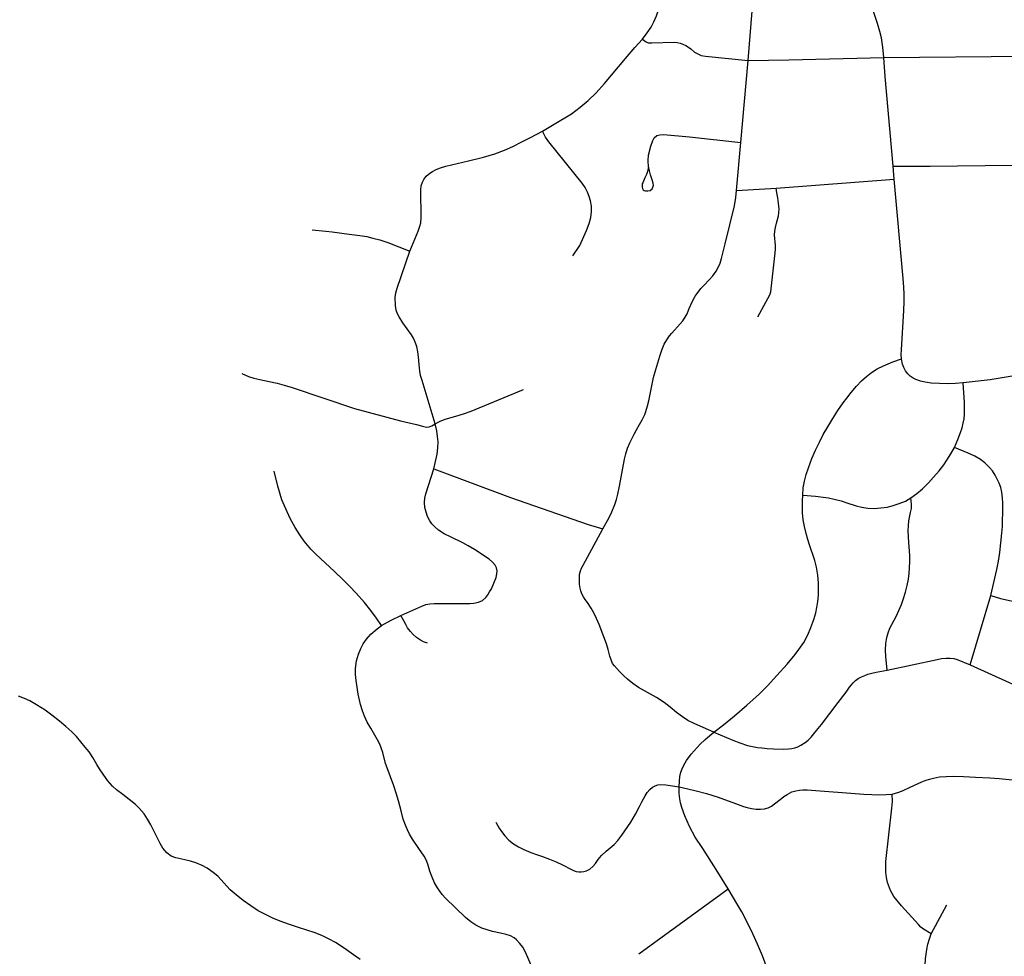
# Model space of a CAD drawing. Extents: x 1410746 to 1533160, y 578873 to 704954.
# Tile 141 of 227: x 1493511 to 1497658, y 628678 to 632624. Entities that reach past the tile are written whole.
import ezdxf

# ---------------------------------------------------------------- set-up
doc = ezdxf.new("R2010")
doc.units = 0
doc.header["$MEASUREMENT"] = 0
doc.layers.add('MC_STREETS', color=254, linetype='CONTINUOUS')

msp = doc.modelspace()

# ---------------------------------------------------------------- linework, layer by layer
at = {"layer": 'MC_STREETS'}
for p, q in [((1496548.23825, 632105.740275), (1496579.1129, 632452.520925)), ((1497151.16415, 632465.139025), (1497804.89355, 632470.4279)), ((1496530.76055, 631904.191775), (1496548.23825, 632105.740275)), ((1497194.58835, 631951.204275), (1497189.81585, 632007.27515)), ((1496697.8094, 631914.47535), (1497194.58835, 631951.204275)), ((1496530.76055, 631904.191775), (1496697.8094, 631914.47535)), ((1497514.922175, 629905.62375), (1497602.2736, 630197.327625)), ((1496118.579925, 628688.685725), (1496494.480425, 628962.215375)), ((1497349.930975, 628772.764725), (1497416.74055, 628894.918725))]:
    msp.add_line(p, q, dxfattribs=at)
for points in [[(1497151.16415, 632465.139025), (1497146.789975, 632507.9525), (1497140.382375, 632547.963775), (1497133.78515, 632574.35265), (1497124.41015, 632607.686), (1497112.257375, 632646.22765), (1497101.8407, 632674.699875), (1497086.2157, 632711.85265), (1497067.812925, 632749.005425), (1497004.7921, 632869.057525), (1496984.913625, 632909.4221), (1496975.538625, 632931.99155), (1496967.118475, 632957.686), (1496961.85185, 632979.2057), (1496955.17465, 633018.986)], [(1496134.0081, 632541.694375), (1496154.071375, 632567.96655), (1496171.01975, 632592.094225), (1496182.29305, 632614.44165), (1496193.155175, 632640.70535), (1496201.4557, 632665.502075), (1496208.708725, 632691.477175), (1496214.113425, 632713.663175), (1496219.670475, 632743.30075), (1496223.992625, 632776.0256), (1496227.079875, 632807.206825), (1496228.311425, 632830.375475), (1496227.44335, 632851.64285), (1496225.70725, 632873.344225), (1496221.280175, 632898.951875)], [(1496579.1129, 632452.520925), (1496596.58055, 632659.645125), (1496597.824075, 632679.541625), (1496597.616825, 632701.3034), (1496595.958775, 632717.67655), (1496553.029925, 632919.49165)], [(1495712.355, 632153.94915), (1495762.413975, 632183.255175), (1495834.960725, 632226.7154), (1495872.33665, 632254.80065), (1495905.213225, 632282.969875), (1495938.4589, 632315.8681), (1495974.0766, 632355.279775), (1496062.960275, 632460.37045), (1496102.080925, 632506.63905), (1496134.0081, 632541.694375)], [(1496134.0081, 632541.694375), (1496146.85745, 632531.6157), (1496158.22595, 632526.96495), (1496174.2452, 632526.706575), (1496267.001825, 632528.773575), (1496279.852275, 632527.805125), (1496292.266675, 632525.1449), (1496304.6811, 632520.711175), (1496316.20875, 632515.169025), (1496328.179775, 632508.075075), (1496337.712275, 632500.537775), (1496352.7869, 632487.4583), (1496367.63985, 632479.255925), (1496382.049425, 632473.048725), (1496399.562625, 632469.945125), (1496579.1129, 632452.520925)], [(1496579.1129, 632452.520925), (1496750.45555, 632454.787075), (1497151.16415, 632465.139025)], [(1497189.81585, 632007.27515), (1497156.007375, 632384.769325), (1497151.16415, 632465.139025)], [(1495154.718025, 631647.879275), (1495189.40955, 631733.329125), (1495196.701225, 631753.3812), (1495200.08665, 631768.485375), (1495201.388725, 631788.27705), (1495199.826225, 631907.02705), (1495201.90955, 631923.6937), (1495206.857475, 631939.3187), (1495213.107475, 631951.03745), (1495222.969175, 631964.149), (1495237.84705, 631977.33955), (1495249.826225, 631984.6312), (1495265.1908, 631991.922875), (1495283.9408, 631999.735375), (1495305.8158, 632007.28745), (1495401.0415, 632029.6833), (1495463.888725, 632044.61385), (1495512.84705, 632058.502725), (1495552.7776, 632073.4333), (1495587.499825, 632089.0583), (1495626.388725, 632108.502725), (1495662.84705, 632126.905525), (1495712.355, 632153.94915)], [(1495841.358775, 631628.2871), (1495869.900125, 631673.09395), (1495898.441475, 631735.086975), (1495909.489725, 631764.8559), (1495916.54835, 631789.7145), (1495919.9242, 631815.493775), (1495919.3104, 631838.8179), (1495915.93455, 631859.993725), (1495909.796625, 631879.3282), (1495902.738025, 631896.821275), (1495892.30355, 631916.155725), (1495880.014125, 631934.356075), (1495739.16235, 632108.57965), (1495725.6589, 632129.1417), (1495712.355, 632153.94915)], [(1496159.582375, 632002.8069), (1496158.117125, 632030.280225), (1496159.582375, 632052.9915), (1496168.740125, 632090.721525), (1496177.5316, 632114.165425), (1496184.1252, 632125.887375), (1496195.114525, 632135.41145), (1496207.5691, 632139.074575), (1496222.23255, 632139.914575), (1496332.1148, 632130.2831), (1496548.23825, 632105.740275)], [(1496159.4533, 632002.1937), (1496155.186625, 631983.75875), (1496150.52775, 631971.419825), (1496144.1973, 631957.01805), (1496135.40585, 631936.138325), (1496133.437575, 631931.637875), (1496132.2882, 631925.006925), (1496132.841675, 631917.822775), (1496134.4101, 631912.2755), (1496136.8711, 631907.19975), (1496141.2179, 631904.053125), (1496147.1278, 631902.0714), (1496156.285575, 631902.437725)], [(1496156.285575, 631902.437725), (1496166.542275, 631904.635575), (1496174.967425, 631910.862875), (1496178.439625, 631918.022325), (1496179.94265, 631926.59835), (1496179.729475, 631935.4057), (1496175.70005, 631949.325525), (1496167.9847, 631970.016675), (1496163.263175, 631986.589925), (1496159.582375, 632002.8069)], [(1497189.81585, 632007.27515), (1497345.794625, 632006.72105), (1497924.874125, 632014.162975)], [(1497225.2197, 631195.175425), (1497224.44195, 631213.841475), (1497224.7012, 631232.50755), (1497235.421175, 631398.69395), (1497236.266, 631436.429125), (1497235.9844, 631466.842525), (1497234.8107, 631497.176925), (1497232.46155, 631532.685475), (1497194.58835, 631951.204275)], [(1495967.892, 630479.019625), (1495993.781375, 630526.3272), (1496005.500125, 630550.025125), (1496017.739725, 630581.0147), (1496024.250125, 630602.368875), (1496029.718875, 630624.243875), (1496036.750125, 630658.098025), (1496058.364725, 630771.900125), (1496063.833475, 630795.337625), (1496071.125125, 630818.254275), (1496081.281375, 630841.17095), (1496098.7293, 630876.848025), (1496108.625125, 630895.337625), (1496121.43465, 630918.691), (1496133.1043, 630937.525125), (1496139.093875, 630949.243875), (1496144.025125, 630960.029675), (1496148.989725, 630972.681375), (1496155.500125, 630996.379275), (1496160.708475, 631018.254275), (1496174.51055, 631088.04595), (1496181.281375, 631115.650125), (1496190.395975, 631149.504275), (1496207.583475, 631206.535525), (1496217.4793, 631235.181375), (1496226.07305, 631257.316775), (1496236.2293, 631275.285525), (1496247.94805, 631291.17095), (1496258.364725, 631302.8897), (1496293.000125, 631341.691775), (1496304.718875, 631355.493875), (1496314.3543, 631369.816775), (1496321.906375, 631385.181375), (1496330.239725, 631407.5772), (1496343.520975, 631435.441775), (1496356.802225, 631458.35845), (1496368.781375, 631475.54595), (1496380.239725, 631490.650125), (1496393.520975, 631505.493875), (1496415.395975, 631527.629275), (1496430.500125, 631544.816775), (1496444.302225, 631564.868875), (1496453.677225, 631579.4522), (1496461.2293, 631597.681375), (1496467.739725, 631617.993875), (1496482.32305, 631679.191775), (1496521.38555, 631839.60845), (1496527.63555, 631874.243875), (1496530.76055, 631904.191775)], [(1496620.817375, 631371.455925), (1496662.174925, 631449.257825), (1496670.911525, 631465.23335), (1496674.6558, 631476.715725), (1496676.77755, 631489.1966), (1496693.7286, 631640.90245), (1496694.784375, 631657.26675), (1496694.2565, 631672.311375), (1496690.618775, 631716.772125), (1496691.5594, 631733.22535), (1496693.989975, 631748.503125), (1496698.851075, 631766.211475), (1496706.489975, 631797.808675), (1496709.614975, 631824.892025), (1496707.531625, 631850.586475), (1496703.7122, 631873.85035), (1496699.89275, 631894.336475), (1496697.8094, 631914.47535)], [(1494742.77755, 631738.202375), (1494799.71655, 631733.25455), (1494826.430925, 631730.001825), (1494898.592175, 631720.704975), (1494943.0862, 631714.620325), (1494973.129175, 631709.866675), (1494998.7988, 631703.972175), (1495027.3206, 631696.36635), (1495062.1004, 631684.947775), (1495154.718025, 631647.879275)], [(1495261.4546, 630920.430125), (1495206.00015, 631103.804025), (1495199.77515, 631125.12565), (1495196.3056, 631143.62995), (1495193.451125, 631170.93995), (1495190.9613, 631203.41035), (1495188.2615, 631224.59075), (1495183.3186, 631246.17765), (1495177.140525, 631265.807975), (1495169.0847, 631282.509925), (1495161.515525, 631296.276725), (1495142.765525, 631320.7559), (1495125.317625, 631346.53715), (1495109.171775, 631371.797575), (1495102.140525, 631384.03715), (1495096.9322, 631400.182975), (1495093.286375, 631420.235075), (1495092.505125, 631453.047575), (1495094.935675, 631473.27325), (1495100.491225, 631492.370475), (1495154.718025, 631647.879275)], [(1496809.596625, 630621.203925), (1496811.4561, 630650.81035), (1496816.6417, 630679.331125), (1496824.096, 630708.175975), (1496833.170775, 630735.72445), (1496847.773675, 630775.035875), (1496863.31205, 630809.943275), (1496879.841125, 630844.297825), (1496895.49635, 630875.428725), (1496914.3465, 630908.108275), (1496935.6546, 630943.520125), (1496957.602525, 630977.74085), (1496979.339725, 631009.26455), (1496994.856375, 631029.51045), (1497013.694275, 631053.3421), (1497036.057175, 631079.594175), (1497057.12365, 631101.63295), (1497078.514225, 631120.430725), (1497099.5807, 631136.9598), (1497122.915875, 631152.1925), (1497149.16795, 631165.156475), (1497188.99115, 631182.3967), (1497225.2197, 631195.175425)], [(1497485.37635, 631093.90945), (1497453.3451, 631091.3053), (1497417.3247, 631089.66025), (1497385.72845, 631090.44525), (1497350.956425, 631092.771275), (1497324.512825, 631096.141525), (1497305.0769, 631100.258325), (1497285.793125, 631107.174), (1497274.21815, 631113.2521), (1497261.51485, 631122.066625), (1497251.583425, 631131.450125), (1497242.0196, 631143.689025), (1497235.37845, 631158.350375), (1497229.86875, 631172.934875), (1497225.2197, 631195.175425)], [(1498007.055425, 631169.4142), (1497976.529075, 631167.95405), (1497947.233725, 631163.80605), (1497598.281875, 631106.252325), (1497485.37635, 631093.90945)], [(1494446.189575, 631133.4269), (1494474.236125, 631121.174575), (1494496.9397, 631113.606725), (1494522.933625, 631107.355025), (1494561.10195, 631099.78715), (1494595.321825, 631092.548325), (1494625.264225, 631084.65145), (1494659.155075, 631074.451275), (1494921.06875, 630985.94025), (1495115.529775, 630933.623325), (1495182.18535, 630918.04865), (1495208.041425, 630910.564), (1495225.051975, 630907.5021), (1495235.598525, 630908.1825), (1495247.165725, 630912.60525), (1495261.4546, 630920.430125)], [(1495261.4546, 630920.430125), (1495279.4858, 630930.63645), (1495303.16725, 630940.63905), (1495347.631275, 630953.076975), (1495379.746725, 630963.565725), (1495411.992375, 630975.082025), (1495445.554175, 630988.9016), (1495632.44735, 631065.896325)], [(1497448.6576, 630821.513625), (1497463.24095, 630854.58655), (1497474.17845, 630885.0553), (1497480.42845, 630904.58655), (1497485.11595, 630923.33655), (1497489.0222, 630941.826125), (1497490.5847, 630960.0553), (1497491.36595, 630984.794875), (1497490.8451, 631011.09695), (1497485.37635, 631093.90945)], [(1495254.699175, 630731.13055), (1495262.58605, 630762.198475), (1495268.780775, 630793.204775), (1495272.34135, 630819.727575), (1495273.7022, 630844.9032), (1495271.320725, 630868.3778), (1495267.2382, 630892.192575), (1495261.4546, 630920.430125)], [(1497265.26195, 630608.7549), (1497290.26195, 630627.244475), (1497313.178625, 630647.296575), (1497338.43905, 630671.775725), (1497360.57445, 630695.994475), (1497384.5328, 630723.338225), (1497403.2828, 630748.338225), (1497415.5847, 630767.607375), (1497433.55345, 630794.951125), (1497448.6576, 630821.513625)], [(1497602.2736, 630197.327625), (1497627.56385, 630307.451125), (1497633.81385, 630342.08655), (1497639.2826, 630379.326125), (1497644.42765, 630419.363175), (1497648.361925, 630460.819275), (1497650.2201, 630488.701125), (1497651.261775, 630515.263625), (1497652.043025, 630545.9928), (1497651.7826, 630588.1803), (1497650.74095, 630608.232375), (1497647.61595, 630632.97195), (1497643.18885, 630653.28445), (1497636.418025, 630671.2532), (1497628.292125, 630688.417625), (1497620.011775, 630704.58655), (1497608.0326, 630722.5553), (1497595.5326, 630737.39905), (1497575.74095, 630756.9303), (1497557.511775, 630771.2532), (1497533.55345, 630785.3157), (1497506.256275, 630798.1533), (1497448.6576, 630821.513625)], [(1495034.315425, 630070.867225), (1495013.550975, 630102.2351), (1494989.59265, 630134.874), (1494962.85655, 630168.901775), (1494927.439875, 630208.1379), (1494900.35655, 630237.30455), (1494873.96765, 630263.346225), (1494836.814875, 630299.1101), (1494758.34265, 630371.67955), (1494737.342525, 630392.806675), (1494709.73155, 630426.540675), (1494690.634325, 630452.92955), (1494670.84265, 630484.874), (1494650.70375, 630522.374), (1494631.259325, 630563.346225), (1494615.183325, 630600.9237), (1494597.681375, 630658.083375), (1494582.833, 630721.751225)], [(1495116.729225, 630113.56215), (1495204.7018, 630153.314325), (1495221.10805, 630159.3039), (1495237.7747, 630162.949725), (1495256.003875, 630164.77265), (1495406.5247, 630164.512225), (1495424.059425, 630166.16155), (1495443.8511, 630170.3282), (1495460.864975, 630177.27265), (1495474.059425, 630188.730975), (1495483.434425, 630200.88375), (1495490.378875, 630212.689325), (1495498.017775, 630226.5782), (1495517.187875, 630273.501775), (1495520.934425, 630288.730975), (1495521.628875, 630301.230975), (1495519.54555, 630314.425425), (1495513.989975, 630326.230975), (1495502.53165, 630338.730975), (1495488.642775, 630350.189325), (1495426.489975, 630391.16155), (1495400.1011, 630407.13375), (1495377.53165, 630419.63375), (1495328.92055, 630443.5921), (1495299.059425, 630457.8282), (1495274.753875, 630473.4532), (1495258.0872, 630488.03655), (1495246.890725, 630500.1424), (1495237.7992, 630511.96095), (1495228.708, 630530.14365), (1495222.344175, 630548.32605), (1495217.4622, 630567.89765), (1495215.378875, 630589.425425), (1495217.114975, 630608.52265), (1495221.28165, 630626.5782), (1495254.699175, 630731.13055)], [(1495254.699175, 630731.13055), (1495578.25175, 630610.938325), (1495905.392, 630497.5092), (1495967.892, 630479.019625)], [(1496435.294275, 629621.630725), (1496475.8284, 629652.90895), (1496522.487925, 629691.261525), (1496574.224025, 629735.705975), (1496625.612925, 629782.580975), (1496660.33515, 629817.3032), (1496700.2657, 629860.35875), (1496744.362925, 629908.96985), (1496777.69625, 629948.9004), (1496793.32125, 629970.080975), (1496813.46015, 629999.59485), (1496830.474025, 630032.23375), (1496843.668475, 630062.442075), (1496855.82125, 630096.46985), (1496863.807375, 630124.59485), (1496869.0157, 630146.817075), (1496873.182375, 630172.1643), (1496875.612925, 630199.247625), (1496876.23265, 630225.04985), (1496875.601425, 630251.656425), (1496872.83515, 630282.9282), (1496866.932375, 630316.955975), (1496860.33515, 630344.73375), (1496836.59635, 630415.64115), (1496830.58805, 630433.55665), (1496823.4019, 630459.39115), (1496816.11025, 630487.863375), (1496811.249125, 630517.03005), (1496808.818575, 630545.849475), (1496807.7769, 630573.627275), (1496808.124125, 630597.238375), (1496809.596625, 630621.203925)], [(1496809.596625, 630621.203925), (1496862.415825, 630615.97025), (1496894.68905, 630612.66115), (1496918.38695, 630608.7549), (1496942.3453, 630603.546575), (1496970.991125, 630596.2549), (1496995.7307, 630588.4424), (1497034.5328, 630575.681975), (1497057.9703, 630570.213225), (1497083.75155, 630566.046575), (1497110.834875, 630564.744475), (1497138.522125, 630566.458575), (1497165.00155, 630569.952825), (1497186.3557, 630575.681975), (1497215.522375, 630585.3174), (1497241.82445, 630595.734075), (1497265.26195, 630608.7549)], [(1497164.72135, 629883.6099), (1497158.731775, 629941.4224), (1497157.4297, 629967.20365), (1497159.01195, 629995.734075), (1497162.9182, 630020.213225), (1497168.9078, 630040.525725), (1497176.7203, 630059.796575), (1497202.241125, 630109.275725), (1497214.741125, 630134.53615), (1497224.897375, 630159.796575), (1497232.9703, 630180.369475), (1497242.6057, 630212.140325), (1497249.37655, 630240.0049), (1497254.32445, 630266.046575), (1497257.44945, 630290.0049), (1497259.272375, 630314.484075), (1497260.31405, 630340.78615), (1497260.053625, 630366.5674), (1497255.88695, 630421.2549), (1497254.32445, 630445.47365), (1497253.5432, 630470.994475), (1497254.32445, 630491.827825), (1497256.456575, 630511.70045), (1497263.5809, 630546.90675), (1497266.82445, 630564.484075), (1497267.866125, 630582.1924), (1497265.26195, 630608.7549)], [(1496435.294275, 629621.630725), (1496354.06305, 629657.386225), (1496325.812625, 629671.6397), (1496302.375125, 629687.004275), (1496277.375125, 629705.493875), (1496250.812625, 629727.8897), (1496225.552225, 629746.6397), (1496193.769725, 629767.4749), (1496167.739725, 629782.5772), (1496143.3168, 629795.912925), (1496117.938575, 629809.881725), (1496093.000125, 629826.587625), (1496070.6043, 629845.337625), (1496053.937625, 629860.7022), (1496037.531375, 629878.150125), (1496015.918375, 629901.57175), (1496008.5142, 629911.910325), (1496002.114725, 629926.3272), (1495996.906375, 629941.9522), (1495990.13555, 629969.816775), (1495982.843875, 629993.775125), (1495951.07305, 630075.025125), (1495940.395975, 630100.285525), (1495929.19805, 630125.025125), (1495918.520975, 630143.775125), (1495902.114725, 630168.254275), (1495892.6958, 630180.91535), (1495885.187625, 630192.73345), (1495878.677225, 630205.493875), (1495874.51055, 630217.212625), (1495872.1668, 630228.150125), (1495869.562625, 630246.118875), (1495868.26055, 630268.254275), (1495869.302225, 630285.962625), (1495872.427225, 630301.066775), (1495877.375125, 630313.306375), (1495884.406375, 630326.066775), (1495967.892, 630479.019625)], [(1497602.2736, 630197.327625), (1497642.17575, 630185.848925), (1497686.997325, 630175.46345), (1497733.185425, 630166.17115), (1497778.007, 630159.0653), (1497823.3752, 630154.14585), (1497860.817625, 630151.412825), (1497900.49335, 630149.6523), (1497956.200125, 630149.226425), (1498007.307675, 630151.412825), (1498038.9636, 630154.479575), (1498088.742325, 630160.118475)], [(1495034.315425, 630070.867225), (1495075.55025, 630093.546375), (1495116.729225, 630113.56215)], [(1495228.1191, 629996.988175), (1495211.9688, 630002.48615), (1495198.567475, 630009.358625), (1495182.51945, 630021.0597), (1495168.17435, 630033.921225), (1495156.797075, 630046.782425), (1495144.92505, 630062.117025), (1495137.5051, 630074.978225), (1495129.095675, 630091.30235), (1495116.729225, 630113.56215)], [(1495027.87455, 629571.225425), (1495018.6725, 629589.301075), (1495007.214175, 629609.613575), (1494989.245425, 629638.78025), (1494975.1168, 629664.76315), (1494963.20375, 629689.040675), (1494954.175975, 629711.957325), (1494946.189875, 629738.346225), (1494937.1621, 629781.749), (1494932.279675, 629811.487425), (1494927.7871, 629839.040675), (1494925.70375, 629865.42955), (1494925.70375, 629890.42955), (1494929.870425, 629923.06845), (1494937.85655, 629950.151775), (1494947.23155, 629974.1101), (1494957.995425, 629994.596225), (1494971.884325, 630014.3879), (1494989.245425, 630034.526775), (1495015.98155, 630057.790675), (1495034.315425, 630070.867225)], [(1497164.72135, 629883.6099), (1497375.39845, 629928.661975), (1497394.40885, 629932.307825), (1497413.9401, 629933.870325), (1497430.34635, 629933.6099), (1497445.97135, 629931.786975), (1497460.005725, 629927.57235), (1497514.922175, 629905.62375)], [(1497514.922175, 629905.62375), (1497679.513525, 629830.9212), (1497703.67725, 629820.565325), (1497727.840975, 629811.00605), (1497754.128975, 629802.77445), (1497779.620375, 629795.870525), (1497805.111775, 629791.356425), (1497830.868725, 629787.90445), (1497858.749925, 629784.718025), (1497949.2975, 629778.345175), (1498056.308275, 629769.84805), (1498122.957675, 629765.599475)], [(1496435.294275, 629621.630725), (1496514.200525, 629588.036975), (1496543.927125, 629576.444075), (1496576.1797, 629566.4224), (1496597.794275, 629561.214075), (1496618.6276, 629557.568225), (1496637.638025, 629555.4849), (1496659.513025, 629553.661975), (1496686.59635, 629552.099475), (1496726.1797, 629550.536975), (1496748.83595, 629551.839075), (1496762.89845, 629553.661975), (1496776.1797, 629556.526575), (1496788.6797, 629560.693225), (1496801.96095, 629566.682825), (1496818.888025, 629577.880725), (1496832.4297, 629588.036975), (1496844.9297, 629601.057825), (1496867.84635, 629628.9224), (1496888.9401, 629654.182825), (1496958.47135, 629746.370325), (1496991.544275, 629790.120325), (1497006.1276, 629810.95365), (1497014.46095, 629821.89115), (1497022.013025, 629829.964075), (1497031.90885, 629839.07865), (1497043.106775, 629847.6724), (1497056.1276, 629855.224475), (1497070.450525, 629861.214075), (1497083.47135, 629866.161975), (1497099.8776, 629870.849475), (1497118.3672, 629875.01615), (1497164.72135, 629883.6099)], [(1494944.469625, 628664.033775), (1494917.039075, 628683.82545), (1494887.525175, 628705.353225), (1494860.789075, 628723.756), (1494841.344625, 628735.56155), (1494814.95575, 628750.492125), (1494783.0113, 628765.7699), (1494751.7613, 628778.2699), (1494724.677975, 628786.95045), (1494681.538525, 628800.2194), (1494646.900175, 628811.256), (1494608.0113, 628825.1449), (1494577.45575, 628837.6449), (1494545.5113, 628853.2699), (1494514.95575, 628869.93655), (1494484.052975, 628890.07545), (1494452.802975, 628912.992125), (1494422.94185, 628936.95045), (1494397.594625, 628957.783775), (1494344.81685, 629015.422675), (1494325.719625, 629031.3949), (1494299.799775, 629049.0016), (1494279.19185, 629060.56155), (1494252.45575, 629070.978225), (1494230.233525, 629078.617125), (1494206.275175, 629084.172675), (1494169.1224, 629092.158775), (1494148.983525, 629100.1449), (1494130.233525, 629114.033775), (1494114.2613, 629133.82545), (1494102.818525, 629152.86655), (1494076.7628, 629203.9931), (1494062.525175, 629232.089325), (1494049.397575, 629255.193925), (1494034.400175, 629277.228225), (1494013.914075, 629301.533775), (1493997.94185, 629316.81155), (1493945.181425, 629359.647125), (1493919.1224, 629378.617125), (1493902.108525, 629393.8949), (1493882.664075, 629416.464325), (1493865.097225, 629440.380425), (1493846.900175, 629466.81155), (1493835.094625, 629486.256), (1493819.0212, 629514.9774), (1493803.844625, 629538.68655), (1493786.83075, 629559.172675), (1493749.677975, 629603.2699), (1493729.8863, 629623.408775), (1493705.58075, 629645.631), (1493678.150175, 629668.8949), (1493646.552975, 629693.547675), (1493617.733525, 629714.381), (1493581.6224, 629737.6449), (1493553.150175, 629753.617125), (1493530.554325, 629764.28395), (1493505.58075, 629773.756)], [(1496288.622875, 629391.196475), (1496290.182175, 629415.7622), (1496292.0051, 629435.29345), (1496295.96835, 629453.357425), (1496301.01395, 629467.4719), (1496308.41135, 629483.210125), (1496319.60925, 629502.741375), (1496339.016475, 629529.062975), (1496376.8937, 629571.749075), (1496396.231775, 629590.380725), (1496417.325525, 629608.6099), (1496435.294275, 629621.630725)], [(1495673.36, 628620.03025), (1495641.06835, 628695.290675), (1495629.61, 628716.384425), (1495617.89125, 628732.269825), (1495603.307925, 628747.634425), (1495593.151675, 628755.1865), (1495577.7871, 628763.519825), (1495560.339175, 628769.509425), (1495536.38085, 628775.759425), (1495502.26625, 628782.53025), (1495479.3496, 628789.040675), (1495457.735, 628796.59275), (1495432.214175, 628808.832325), (1495410.5996, 628823.15525), (1495389.245425, 628841.644825), (1495304.3496, 628922.634425), (1495290.1016, 628938.723625), (1495279.945775, 628952.392225), (1495270.6341, 628966.0454), (1495258.65875, 628987.763225), (1495248.36, 629010.65525), (1495238.20375, 629036.176075), (1495229.870425, 629065.603175), (1495222.31835, 629084.353175), (1495214.245425, 629099.71775), (1495192.370425, 629132.53025), (1495165.2871, 629170.551075), (1495153.0475, 629192.426075), (1495143.932925, 629210.394825), (1495135.86, 629229.926075), (1495126.745425, 629255.707325), (1495117.419525, 629289.8617), (1495105.845075, 629333.066325), (1495097.31835, 629365.603175), (1495087.4225, 629396.071925), (1495058.628625, 629471.65725), (1495052.26625, 629490.082325), (1495040.026675, 629535.65525), (1495033.51625, 629555.707325), (1495027.87455, 629571.225425)], [(1497185.925325, 629361.117725), (1497199.83765, 629364.28885), (1497213.94355, 629369.280175), (1497231.7387, 629376.87565), (1497261.4696, 629390.547525), (1497310.297725, 629412.248925), (1497325.705725, 629418.1083), (1497343.50085, 629424.184675), (1497360.210925, 629428.741975), (1497384.9505, 629433.299275), (1497412.9453, 629435.686425), (1497444.629325, 629436.33745), (1497487.16405, 629434.818375), (1497537.728275, 629432.86525), (1497596.75605, 629429.176), (1497637.12065, 629426.354825), (1497679.43835, 629423.099625), (1497893.63105, 629404.0024)], [(1495866.09365, 629033.366), (1495875.915275, 629033.778875), (1495886.94295, 629035.046175), (1495897.844325, 629038.276225), (1495912.42765, 629045.307475), (1495924.92765, 629056.505375), (1495935.604725, 629067.963725), (1495947.28795, 629086.05665), (1495961.86715, 629102.92245), (1495981.638325, 629120.716525), (1496014.250575, 629148.432475), (1496030.656825, 629165.880375), (1496047.5839, 629188.276225), (1496084.823475, 629243.224125), (1496104.875575, 629276.557475), (1496121.684275, 629308.54285), (1496131.438075, 629328.119975), (1496145.24015, 629353.901225), (1496154.61515, 629367.963725), (1496165.031825, 629379.942875), (1496176.346525, 629390.3697), (1496187.688075, 629396.349125), (1496199.1464, 629399.994975), (1496212.167225, 629401.29705), (1496232.10925, 629399.8768), (1496288.622875, 629391.196475)], [(1496288.622875, 629391.196475), (1496324.978975, 629383.302575), (1496360.579125, 629375.185725), (1496403.712575, 629363.464675), (1496452.706525, 629347.52405), (1496526.289925, 629321.273975), (1496559.883675, 629309.034375), (1496575.83065, 629304.72035), (1496593.737825, 629300.180225), (1496612.487825, 629297.836475), (1496631.237825, 629297.57605), (1496648.425325, 629299.398975), (1496663.5295, 629303.565625), (1496677.852425, 629310.8573), (1496690.092, 629319.45105), (1496713.5295, 629337.680225), (1496729.675325, 629350.440625), (1496743.217, 629359.815625), (1496753.894075, 629365.5448), (1496763.5295, 629369.971875), (1496779.93575, 629375.440625), (1496795.300325, 629378.305225), (1496809.62325, 629379.346875), (1496828.633675, 629378.82605), (1497066.914925, 629360.336475), (1497101.0295, 629358.773975), (1497129.675325, 629357.992725), (1497160.102475, 629358.696825), (1497185.925325, 629361.117725)], [(1496494.480425, 628962.215375), (1496444.773175, 629042.923875), (1496387.915675, 629132.509), (1496356.71855, 629179.721175), (1496332.519125, 629224.981575), (1496313.08085, 629269.060875), (1496299.667825, 629304.284225), (1496294.977525, 629324.408875), (1496291.632725, 629341.229375), (1496289.400925, 629364.1997), (1496288.622875, 629391.196475)], [(1497349.930975, 628772.764725), (1497318.42055, 628792.03555), (1497307.222625, 628800.108475), (1497296.285125, 628811.045975), (1497224.67055, 628890.212625), (1497192.766425, 628929.210175), (1497178.881275, 628954.2413), (1497166.0768, 628988.389725), (1497161.649725, 629009.483475), (1497159.305975, 629031.8793), (1497158.785125, 629055.577225), (1497159.566375, 629076.931375), (1497185.19475, 629301.1261), (1497186.706575, 629329.346875), (1497185.925325, 629361.117725)], [(1495517.079225, 629242.334975), (1495530.17815, 629217.888525), (1495539.69905, 629203.6072), (1495554.178725, 629184.763775), (1495571.80265, 629167.182475), (1495590.292225, 629151.817875), (1495611.906825, 629138.79705), (1495634.042225, 629127.85955), (1495663.469325, 629115.35955), (1495687.688075, 629106.7658), (1495712.42765, 629097.651225), (1495742.2162, 629086.778025), (1495770.1838, 629075.2736), (1495797.844325, 629063.0158), (1495834.9928, 629043.01575), (1495843.97065, 629038.776875), (1495854.28495, 629035.20655), (1495866.09365, 629033.366)], [(1496733.27775, 628377.233875), (1496721.6294, 628427.414725), (1496711.617775, 628467.762975), (1496701.572775, 628503.72225), (1496691.1127, 628538.278725), (1496678.064, 628577.83265), (1496659.714225, 628625.9498), (1496639.183875, 628679.004975), (1496618.936975, 628728.3007), (1496598.525675, 628772.9944), (1496577.1938, 628818.755825), (1496553.2856, 628864.4967), (1496536.5361, 628893.67155), (1496494.480425, 628962.215375)], [(1497335.36695, 628479.65995), (1497329.618475, 628536.306375), (1497326.704575, 628573.562475), (1497324.930975, 628611.306375), (1497325.4518, 628640.733475), (1497326.493475, 628666.775125), (1497328.5768, 628686.827225), (1497332.292725, 628706.973725), (1497336.910125, 628729.014725), (1497342.6393, 628751.150125), (1497349.930975, 628772.764725)]]:
    msp.add_lwpolyline(points, dxfattribs=at)

doc.saveas('drawing.dxf')
